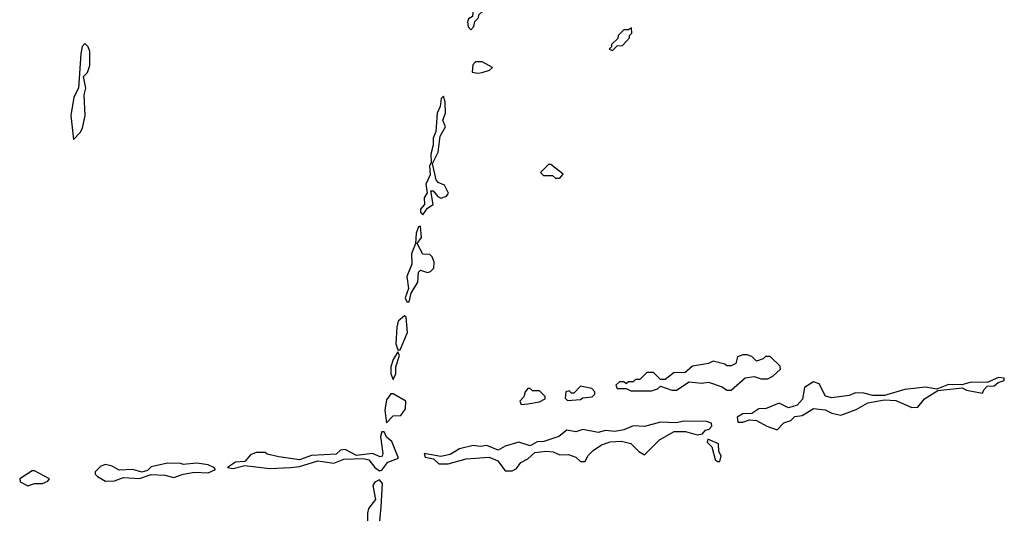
# Model space of a CAD drawing. Extents: x 2701205 to 2963787, y 496209 to 720276.
# Tile 126 of 154: x 2800830 to 2805140, y 701114 to 703274. Entities that reach past the tile are written whole.
import ezdxf

# ---------------------------------------------------------------- set-up
doc = ezdxf.new("R2010")
doc.units = 0

msp = doc.modelspace()

# ---------------------------------------------------------------- linework, layer by layer
at = {"layer": '0CON05XD'}
for points in [[(2802805, 703230), (2802817.5, 703245), (2802823, 703267), (2802838.3, 703281.7), (2802840, 703295), (2802860, 703315), (2802906.4, 703353.6), (2802952.5, 703375), (2802958.3, 703408.3), (2802925, 703412.5), (2802893, 703397), (2802835, 703400), (2802816.7, 703345), (2802811.7, 703288.3), (2802795, 703277.5), (2802790, 703265), (2802793.3, 703243.3), (2802805, 703230)], [(2803425, 703140), (2803445, 703160), (2803468.3, 703161.7), (2803500, 703195), (2803500, 703205), (2803510, 703215), (2803508.3, 703238.3), (2803495, 703230), (2803475, 703230), (2803450, 703205), (2803448.3, 703191.7), (2803420, 703165), (2803420, 703155), (2803410, 703145), (2803425, 703140)], [(2801065, 702750), (2801095, 702780), (2801105, 702800), (2801116.7, 702855), (2801112.5, 702945), (2801120, 702975), (2801110, 703025), (2801127, 703043), (2801136.4, 703073.6), (2801137.5, 703135), (2801130, 703155), (2801115, 703170), (2801103.6, 703156.4), (2801097.5, 703125), (2801087.5, 702975), (2801067.5, 702935), (2801053.3, 702855), (2801065, 702750)], [(2802835, 703040), (2802855, 703043.3), (2802887, 703053), (2802900, 703065), (2802855, 703090), (2802825, 703090), (2802813, 703077), (2802810, 703045), (2802835, 703040)], [(2802595, 702420), (2802615, 702450), (2802640, 702465), (2802630, 702525), (2802640, 702525), (2802660, 702500), (2802673.3, 702493.3), (2802698.3, 702501.7), (2802707.5, 702515), (2802689.5, 702549.5), (2802661.7, 702561.7), (2802653, 702573), (2802637.5, 702645), (2802661.2, 702695), (2802670, 702765), (2802693.3, 702805), (2802682.5, 702835), (2802693.3, 702865), (2802693, 702913), (2802685, 702940), (2802675, 702930), (2802670, 702895), (2802656.7, 702865), (2802651.2, 702785), (2802640, 702755), (2802640, 702725), (2802630, 702685), (2802631.7, 702648.3), (2802624, 702635), (2802627.5, 702595), (2802608, 702555), (2802613.6, 702516.4), (2802601.2, 702495), (2802602.5, 702465), (2802584, 702445), (2802585, 702432.5), (2802595, 702420)], [(2803195, 702580), (2803208.3, 702598.3), (2803155, 702640), (2803145, 702640), (2803110, 702605), (2803123, 702593), (2803161.7, 702591.7), (2803175, 702580), (2803195, 702580)], [(2802535, 702040), (2802543, 702077), (2802573.3, 702125), (2802575, 702170), (2802585, 702177.5), (2802615, 702167.5), (2802628.3, 702171.7), (2802643, 702187), (2802643.6, 702213.6), (2802636.1, 702236.1), (2802625, 702246.7), (2802595, 702247.5), (2802570, 702295), (2802588.3, 702321.7), (2802585, 702370), (2802575, 702367.5), (2802565, 702340), (2802562.5, 702295), (2802545, 702250), (2802546.2, 702203.8), (2802525, 702150), (2802531.7, 702098.3), (2802517, 702057), (2802525, 702040), (2802535, 702040)], [(2802495, 701830), (2802527.5, 701905), (2802521.7, 701971.7), (2802515, 701977.5), (2802486.7, 701955), (2802481.2, 701928.8), (2802476.7, 701855), (2802485, 701830), (2802495, 701830)], [(2802465, 701700), (2802476.7, 701725), (2802476.2, 701755), (2802492.5, 701805), (2802485, 701820), (2802465, 701787.5), (2802454, 701755), (2802454.1, 701724.1), (2802465, 701700)], [(2803595, 701650), (2803621.7, 701658.3), (2803635, 701670), (2803685, 701653.3), (2803705, 701653.3), (2803760.7, 701689.3), (2803815, 701683.3), (2803845, 701687.5), (2803905, 701667.5), (2803925, 701652.5), (2803945, 701652.5), (2804005, 701707.5), (2804045, 701712.5), (2804075, 701702.5), (2804105, 701702.5), (2804126.4, 701713.6), (2804160, 701745), (2804158.3, 701758.3), (2804115, 701800), (2804095, 701800), (2804085, 701790), (2804055, 701780), (2804035, 701800), (2804015, 701807.5), (2803995, 701807.5), (2803971.7, 701798.3), (2803965, 701770), (2803945, 701760), (2803925, 701760), (2803917, 701767), (2803865, 701780), (2803845, 701770), (2803775, 701757.5), (2803741.7, 701728.3), (2803695, 701730), (2803655, 701700), (2803635, 701700), (2803605, 701730), (2803575, 701730), (2803545, 701700), (2803525, 701700), (2803515, 701690), (2803495, 701690), (2803485, 701680), (2803475, 701690), (2803455, 701690), (2803440, 701675), (2803445, 701660), (2803485, 701660), (2803505, 701650), (2803595, 701650)], [(2803228.3, 701608.3), (2803285, 701612.5), (2803295, 701620), (2803336.4, 701623.6), (2803347.5, 701635), (2803347.5, 701645), (2803335, 701660), (2803285, 701670), (2803255, 701640), (2803245, 701640), (2803235, 701650), (2803220, 701645), (2803218.3, 701618.3), (2803228.3, 701608.3)], [(2804145, 701480), (2804175, 701510), (2804205, 701520), (2804223, 701537), (2804255, 701542.5), (2804305, 701572.5), (2804356.4, 701566.4), (2804385, 701552.5), (2804425, 701543.3), (2804491.7, 701568.3), (2804543, 701597), (2804615, 701610), (2804665, 701607.5), (2804735, 701577.5), (2804761.7, 701578.3), (2804790, 701615), (2804848.3, 701651.7), (2804955, 701662.5), (2804975, 701652.5), (2805045, 701640), (2805050, 701655), (2805065, 701670), (2805095, 701672.5), (2805113.3, 701686.7), (2805140, 701695), (2805140, 701705), (2805115, 701708.8), (2805065, 701686.7), (2804995, 701688.1), (2804953.8, 701676.2), (2804895, 701678), (2804845, 701657.5), (2804795, 701665.7), (2804705, 701655.6), (2804615, 701630), (2804565, 701629.2), (2804525, 701640), (2804488.3, 701641.7), (2804460.5, 701629.5), (2804385, 701620), (2804357.3, 701627.3), (2804330, 701680), (2804305, 701690), (2804266, 701664), (2804256.9, 701613.1), (2804232.9, 701587.1), (2804195, 701576), (2804155, 701595.8), (2804097.5, 701572.5), (2804065, 701571.2), (2804035, 701551.2), (2803995, 701548.8), (2803970, 701535), (2803973, 701513), (2803995, 701512.5), (2804025, 701522.5), (2804055, 701520), (2804100, 701495), (2804145, 701480)], [(2802435, 701510), (2802465, 701540), (2802498.3, 701541.7), (2802519.3, 701570.7), (2802520, 701605), (2802465, 701637.5), (2802455, 701637.5), (2802435, 701610), (2802428.8, 701565), (2802435, 701510)], [(2803025, 701590), (2803055, 701593.3), (2803105, 701602.5), (2803130, 701615), (2803130, 701625), (2803105, 701650), (2803075, 701650), (2803065, 701660), (2803055, 701660), (2803042.5, 701645), (2803037, 701623), (2803020, 701605), (2803025, 701590)], [(2802985, 701300), (2803005, 701310), (2803023.6, 701336.4), (2803055, 701352.5), (2803085, 701380), (2803135, 701386.2), (2803165, 701382.5), (2803195, 701370), (2803231.7, 701371.7), (2803265, 701360), (2803285, 701340), (2803305, 701340), (2803317.5, 701365), (2803340.7, 701389.3), (2803376.4, 701413.6), (2803415, 701426.7), (2803465, 701430), (2803505, 701420), (2803540, 701385), (2803565, 701370), (2803630, 701435), (2803695, 701472.5), (2803745, 701472.5), (2803795, 701457.5), (2803818.3, 701461.7), (2803831.7, 701478.3), (2803848.3, 701481.7), (2803860, 701495), (2803858.3, 701508.3), (2803836.4, 701516.4), (2803735, 701517.5), (2803705, 701509.2), (2803635, 701513.3), (2803565, 701493.8), (2803515, 701497.5), (2803475, 701478.6), (2803435, 701472.5), (2803395, 701476.2), (2803362.3, 701467.7), (2803295, 701481.2), (2803265, 701470), (2803225, 701477.5), (2803190.3, 701449.7), (2803125, 701428), (2803095, 701427.1), (2803065, 701408.8), (2803015, 701426), (2802955, 701407.1), (2802925, 701390), (2802875, 701411.2), (2802845, 701406.2), (2802815, 701410), (2802755, 701396.2), (2802736, 701384), (2802715, 701371.2), (2802673, 701363), (2802600, 701375), (2802605, 701360), (2802641.7, 701351.7), (2802665, 701330), (2802705, 701330), (2802785, 701352.5), (2802885, 701360), (2802923, 701343), (2802955, 701300), (2802985, 701300)], [(2802405, 701300), (2802415, 701302.5), (2802441.7, 701338.3), (2802487.5, 701355), (2802458.3, 701428.3), (2802435, 701447.5), (2802425, 701470), (2802415, 701470), (2802409.3, 701450.7), (2802420, 701375), (2802416.1, 701363.9), (2802408.3, 701361.7), (2802373.8, 701376.2), (2802305, 701367.5), (2802255, 701392.5), (2802235, 701390), (2802215, 701372.5), (2802107, 701367), (2802055, 701348), (2801965, 701361.2), (2801913, 701373), (2801905, 701380), (2801865, 701380), (2801840.7, 701369.3), (2801815, 701340), (2801775, 701337.5), (2801740, 701315), (2801765, 701310), (2801815, 701322.5), (2801925, 701310), (2802015, 701314.2), (2802055, 701318.8), (2802135, 701343.3), (2802205, 701333.8), (2802248.8, 701351.2), (2802335, 701353.8), (2802358.3, 701348.3), (2802385, 701313.8), (2802405, 701300)], [(2803895, 701340), (2803900, 701365), (2803890, 701385), (2803888.3, 701418.3), (2803841.7, 701438.3), (2803840, 701425), (2803860, 701405), (2803875, 701350), (2803885, 701340), (2803895, 701340)], [(2801205, 701254.2), (2801245, 701256.7), (2801285, 701270), (2801355, 701266.2), (2801405, 701283.8), (2801465, 701281.4), (2801505, 701271.4), (2801545, 701286), (2801595, 701294), (2801655, 701291.2), (2801687.5, 701305), (2801680, 701315), (2801655, 701326.7), (2801605, 701333.3), (2801545, 701327.5), (2801535, 701332.5), (2801476.4, 701333.6), (2801405, 701316.7), (2801389.2, 701300.8), (2801365, 701293.8), (2801325, 701306.2), (2801265, 701303.3), (2801235, 701320), (2801205, 701327.5), (2801185, 701320), (2801160, 701295), (2801160, 701285), (2801170, 701275), (2801205, 701254.2)], [(2800865, 701234), (2800895, 701243.8), (2800930, 701245), (2800952.5, 701255), (2800960, 701265), (2800895, 701300), (2800885, 701300), (2800830, 701265), (2800831.7, 701251.7), (2800865, 701234)], [(2802394.3, 700955), (2802412.5, 701142.5), (2802418, 701245), (2802405, 701260), (2802385, 701250), (2802376.2, 701235), (2802388, 701175), (2802356.2, 701135), (2802352, 701115), (2802351.9, 701055)]]:
    msp.add_lwpolyline(points, dxfattribs=at)

doc.saveas('drawing.dxf')
